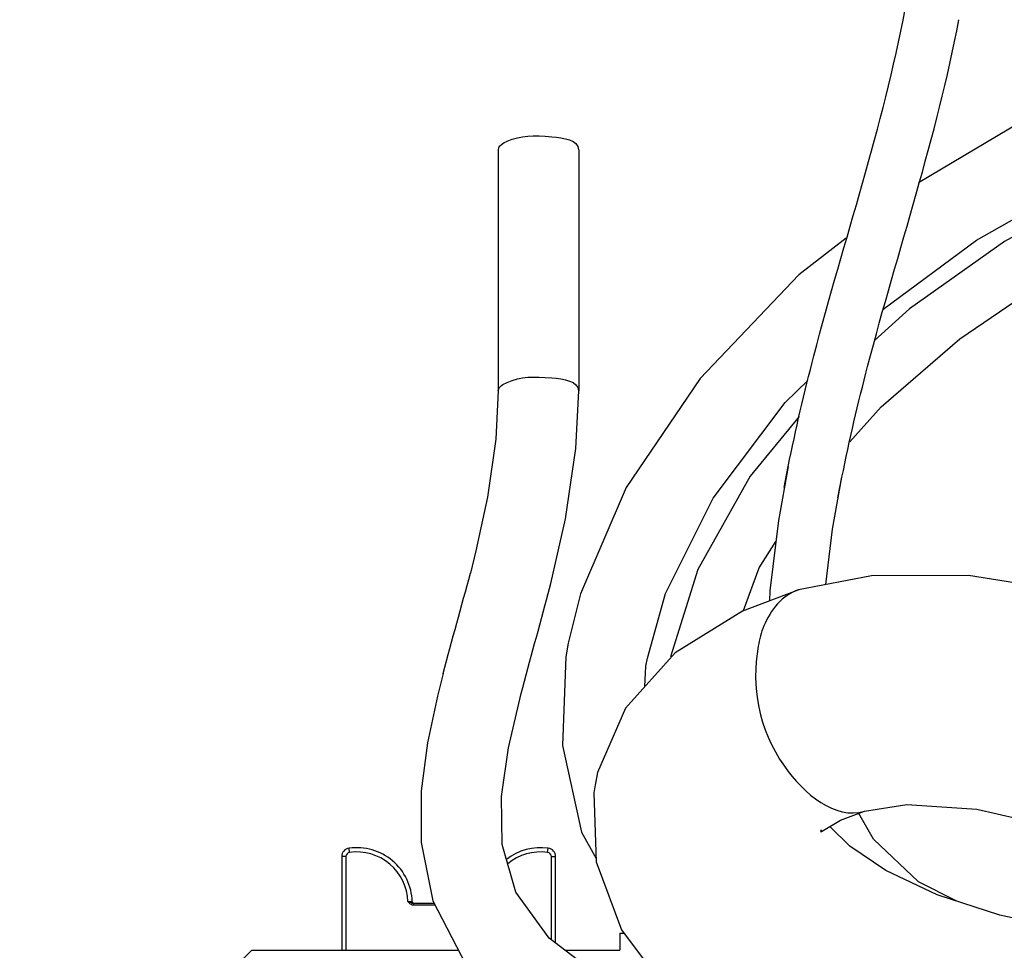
# Model space of a CAD drawing. Header units: millimetres. Extents: x 0 to 11890, y 0 to 8410.
# Tile 95 of 137: x 6881 to 6996, y 5502 to 5611. Entities that reach past the tile are written whole.
import ezdxf

# ---------------------------------------------------------------- set-up
doc = ezdxf.new("R2010")
doc.units = ezdxf.units.MM
doc.header["$LTSCALE"] = 653.95
doc.layers.get('0').update_dxf_attribs({"linetype": 'CONTINUOUS'})
for name, color, linetype in [('304103000010DXF_CONTINUOUS_LINE', 7, 'CONTINUOUS'), ('304107000038DXF_CONTINUOUS_LINE', 7, 'CONTINUOUS'), ('QJR6-2000HBUDXF_CONTINUOUS_LINE', 7, 'CONTINUOUS'), ('ZUIDAYUNDONGDXF_CONTINUOUS_LINE', 7, 'CONTINUOUS'), ('ZUIDAYUNDONGFANWEIDXF_DIMENSION', 7, 'CONTINUOUS')]:
    doc.layers.add(name, color=color, linetype=linetype)
doc.styles.get("Standard").update_dxf_attribs({"font": 'txt', "width": 0.7})
doc.dimstyles.new('DIMSTYLE_3', dxfattribs={"dimtxt": 120, "dimasz": 60, "dimexe": 1, "dimexo": 0, "dimgap": 3, "dimtad": 1, "dimdsep": 46, "dimtxsty": 'Standard', "dimblk": '_FILLED', "dimblk1": '_FILLED', "dimblk2": '_FILLED', "dimcen": 0.09, "dimclrt": 5, "dimazin": 2, "dimtp": 0.5, "dimtm": 0.5, "dimtfac": 1, "dimtofl": 0, "dimtmove": 0, "dimatfit": 3, "dimldrblk": '_FILLED', "dimfxl": 0, "dimtolj": 1, "dimarcsym": 0})
doc.dimstyles.new('DIMSTYLE_4', dxfattribs={"dimtxt": 120, "dimasz": 60, "dimexe": 1, "dimexo": 0, "dimgap": 3, "dimtad": 1, "dimdsep": 46, "dimtxsty": 'Standard', "dimblk": '_FILLED', "dimblk1": '_FILLED', "dimblk2": '_FILLED', "dimcen": 0.09, "dimclrt": 5, "dimazin": 2, "dimtp": 0.8, "dimtm": 0.8, "dimtfac": 1, "dimtofl": 0, "dimtmove": 0, "dimatfit": 3, "dimldrblk": '_FILLED', "dimfxl": 0, "dimtolj": 1, "dimarcsym": 0})
doc.dimstyles.new('DIMSTYLE_5', dxfattribs={"dimtxt": 120, "dimasz": 60, "dimexe": 1, "dimexo": 0, "dimgap": 3, "dimtad": 1, "dimdec": 0, "dimdsep": 46, "dimtxsty": 'Standard', "dimblk": '_FILLED', "dimblk1": '_FILLED', "dimblk2": '_FILLED', "dimcen": 0.09, "dimclrt": 5, "dimazin": 2, "dimtp": 1.2, "dimtm": 1.2, "dimtfac": 1, "dimtdec": 0, "dimtofl": 0, "dimtmove": 0, "dimatfit": 3, "dimldrblk": '_FILLED', "dimfxl": 0, "dimtolj": 1, "dimarcsym": 0})
doc.dimstyles.new('DIMSTYLE_6', dxfattribs={"dimtxt": 120, "dimasz": 60, "dimexe": 1, "dimexo": 0, "dimgap": 3, "dimtad": 0, "dimtih": 1, "dimtoh": 1, "dimdec": 0, "dimdsep": 46, "dimtxsty": 'Standard', "dimblk": '_FILLED', "dimblk1": '_FILLED', "dimblk2": '_FILLED', "dimcen": 0.09, "dimclrt": 5, "dimazin": 2, "dimtp": 1.2, "dimtm": 1.2, "dimtfac": 1, "dimtdec": 0, "dimtofl": 0, "dimtmove": 0, "dimatfit": 3, "dimldrblk": '_FILLED', "dimfxl": 0, "dimtolj": 1, "dimarcsym": 0})

# ---------------------------------------------------------------- blocks, each defined once
blk = doc.blocks.new('_FILLED')
at = {"color": 0, "linetype": 'ByBlock'}
blk.add_solid([(0, 0), (-1, 0.1667), (-1, -0.1667)], dxfattribs=at)
blk = doc.blocks.new('*D3')
at = {"layer": 'ZUIDAYUNDONGFANWEIDXF_DIMENSION', "color": 2, "linetype": 'Continuous'}
for p, q in [((7101.47, 5463.74), (7101.47, 6937.27)), ((7291.47, 6503.74), (7291.47, 6937.27)), ((7101.47, 6927.27), (6805.23, 6927.27)), ((6805.23, 6927.27), (7196.47, 6927.27)), ((7411.47, 6927.27), (7196.47, 6927.27)), ((7291.47, 6927.27), (7411.47, 6927.27))]:
    blk.add_line(p, q, dxfattribs=at)
at = {"layer": 'ZUIDAYUNDONGFANWEIDXF_DIMENSION', "color": 2, "linetype": 'Continuous', "xscale": 60, "yscale": 60, "zscale": 60}
blk.add_blockref('_FILLED', (7101.47, 6927.27), dxfattribs=at)
at = {"layer": 'ZUIDAYUNDONGFANWEIDXF_DIMENSION', "color": 2, "linetype": 'Continuous', "xscale": 60, "yscale": 60, "zscale": 60, "rotation": 180}
blk.add_blockref('_FILLED', (7291.47, 6927.27), dxfattribs=at)
blk = doc.blocks.new('*D6')
at = {"layer": 'ZUIDAYUNDONGFANWEIDXF_DIMENSION', "color": 2, "linetype": 'Continuous'}
for p, q in [((7251.47, 5703.74), (6581.29, 5703.74)), ((6591.29, 5703.74), (6591.29, 5476.24)), ((6591.29, 5248.74), (6591.29, 5476.24)), ((6969.62, 5248.74), (6581.29, 5248.74))]:
    blk.add_line(p, q, dxfattribs=at)
at = {"layer": 'ZUIDAYUNDONGFANWEIDXF_DIMENSION', "color": 2, "linetype": 'Continuous', "xscale": 60, "yscale": 60, "zscale": 60}
for p, rotation in [((6591.29, 5703.74), 90), ((6591.29, 5248.74), 270)]:
    blk.add_blockref('_FILLED', p, dxfattribs=dict(at, rotation=rotation))
blk = doc.blocks.new('*D7')
at = {"layer": 'ZUIDAYUNDONGFANWEIDXF_DIMENSION', "color": 2, "linetype": 'Continuous'}
for p, q in [((7880.46, 6795.21), (6197.14, 6795.21)), ((6207.14, 6795.21), (6207.14, 6021.97)), ((6207.14, 5248.74), (6207.14, 6021.97)), ((6969.62, 5248.74), (6197.14, 5248.74))]:
    blk.add_line(p, q, dxfattribs=at)
at = {"layer": 'ZUIDAYUNDONGFANWEIDXF_DIMENSION', "color": 2, "linetype": 'Continuous', "xscale": 60, "yscale": 60, "zscale": 60}
for p, rotation in [((6207.14, 6795.21), 90), ((6207.14, 5248.74), 270)]:
    blk.add_blockref('_FILLED', p, dxfattribs=dict(at, rotation=rotation))
blk = doc.blocks.new('*D13')
at = {"layer": 'ZUIDAYUNDONGFANWEIDXF_DIMENSION', "color": 2, "linetype": 'Continuous'}
blk.add_line((5467.12, 5703.74), (5467.12, 3720.99), dxfattribs=at)

msp = doc.modelspace()

# ---------------------------------------------------------------- linework, layer by layer
at = {"layer": '304103000010DXF_CONTINUOUS_LINE', "color": 7, "linetype": 'Continuous'}
for p, q in [((6951.466, 5503.735), (6951.466, 5501.735)), ((6951.466, 5503.735), (6951.955, 5503.735)), ((6906.466, 5499.735), (6908.466, 5501.735)), ((6908.466, 5501.735), (6932.625, 5501.735)), ((6945.07, 5501.735), (6951.466, 5501.735))]:
    msp.add_line(p, q, dxfattribs=at)
at = {"layer": '304107000038DXF_CONTINUOUS_LINE', "color": 9, "linetype": 'Continuous'}
for p, q in [((6919.898, 5513.179), (6919.829, 5513.674)), ((6943.034, 5513.179), (6943.102, 5513.674)), ((6919.466, 5512.684), (6918.966, 5512.684)), ((6919.466, 5512.684), (6919.466, 5501.735)), ((6943.466, 5502.957), (6943.466, 5512.684)), ((6943.466, 5512.684), (6943.966, 5512.684)), ((6926.712, 5507.435), (6927.213, 5507.429)), ((6927.345, 5507.235), (6927.345, 5507.035)), ((6927.345, 5507.035), (6929.864, 5507.035))]:
    msp.add_line(p, q, dxfattribs=at)
at = {"layer": '304107000038DXF_CONTINUOUS_LINE', "color": 7, "linetype": 'Continuous'}
for p, q in [((6918.966, 5512.684), (6918.966, 5501.735)), ((6943.966, 5502.576), (6943.966, 5512.684)), ((6927.345, 5507.235), (6929.76, 5507.235))]:
    msp.add_line(p, q, dxfattribs=at)
for centre, radius, start, end in [((6919.966, 5512.684), 1, 97.83748, 180), ((6920.716, 5507.235), 6.5, 1.71058, 97.83748), ((6942.216, 5507.235), 6.5, 82.16252, 127.97715), ((6942.966, 5512.684), 1, 0, 82.16252), ((6927.413, 5507.435), 0.2, 181.71071, 270)]:
    msp.add_arc(centre, radius, start, end, dxfattribs=at)
at = {"layer": '304107000038DXF_CONTINUOUS_LINE', "color": 9, "linetype": 'Continuous'}
for centre, radius, start, end in [((6919.966, 5512.684), 0.5, 97.83748, 180), ((6920.716, 5507.235), 6, 1.91021, 97.83748), ((6942.216, 5507.235), 6, 82.16252, 129.87974), ((6942.966, 5512.684), 0.5, 0, 82.16252)]:
    msp.add_arc(centre, radius, start, end, dxfattribs=at)
for points, knots in [([(6926.712, 5507.435), (6926.82, 5507.398), (6927.026, 5507.327), (6927.237, 5507.235), (6927.345, 5507.235)], [0, 0, 0, 0, 0.5136638, 1, 1, 1, 1]), ([(6926.712, 5507.435), (6926.796, 5507.337), (6926.963, 5507.143), (6927.218, 5507.035), (6927.345, 5507.035)], [0, 0, 0, 0, 0.5032994, 1, 1, 1, 1])]:
    msp.add_open_spline(points, degree=3, knots=knots, dxfattribs=at)
at = {"layer": 'QJR6-2000HBUDXF_CONTINUOUS_LINE', "color": 7, "linetype": 'Continuous'}
for p, q in [((6937.266, 5595.328), (6937.266, 5567.138)), ((6937.276, 5595.328), (6937.314, 5595.559)), ((6946.666, 5595.328), (6946.666, 5567.135)), ((6972.432, 5564.132), (6966.719, 5557.16)), ((6971.148, 5558.283), (6970.017, 5551.983)), ((6970.677, 5555.831), (6971.148, 5558.283)), ((6976.963, 5554.629), (6977.423, 5557.028)), ((6970.017, 5551.983), (6969.001, 5543.772)), ((6934.003, 5545.836), (6934.004, 5545.839)), ((6969.001, 5543.772), (6968.958, 5542.588)), ((6972.372, 5543.871), (6972.351, 5543.864)), ((6930.814, 5534.048), (6930.827, 5534.1)), ((6939.917, 5531.705), (6939.928, 5531.744)), ((6981.093, 5514.743), (6979.4, 5517.745)), ((6978.338, 5513.905), (6975.99, 5516.195)), ((6943.222, 5503.142), (6939.332, 5508.527)), ((6929.609, 5507.524), (6933.486, 5500.083)), ((6949.818, 5498.119), (6943.222, 5503.142))]:
    msp.add_line(p, q, dxfattribs=at)
at = {"layer": 'QJR6-2000HBUDXF_CONTINUOUS_LINE', "color": 9, "linetype": 'Continuous'}
for p, q in [((6937.266, 5567.139), (6937.314, 5567.368)), ((6980.047, 5517.984), (6980.051, 5517.986))]:
    msp.add_line(p, q, dxfattribs=at)
at = {"layer": 'QJR6-2000HBUDXF_CONTINUOUS_LINE', "color": 7, "linetype": 'Continuous'}
for points in [[(7026.986, 5609.716), (7014.377, 5605.85), (6999.615, 5599.326), (6986.368, 5591.462)], [(6982.216, 5576.662), (6993.165, 5584.745), (7005.603, 5591.809), (7018.815, 5597.46), (7031.442, 5601.232)], [(7032.538, 5599.784), (7020.685, 5596.299), (7008.202, 5591.085), (6996.431, 5584.603), (6985.302, 5576.729), (6981.238, 5573.015)], [(6978.35, 5561.182), (6982.008, 5565.286), (6991.193, 5573.208), (7001.335, 5580.103), (7012.134, 5585.868), (7023.597, 5590.538), (7036.019, 5594.119), (7036.466, 5594.194)], [(6977.902, 5584.987), (6972.396, 5580.684), (6960.841, 5568.59), (6952.191, 5555.84), (6946.871, 5543.405), (6945.448, 5537.629)], [(6962.359, 5554.602), (6970.786, 5565.777), (6973.445, 5568.351)], [(6937.266, 5567.139), (6936.99, 5561.501), (6936.023, 5554.714), (6934.659, 5548.435), (6934.003, 5545.836)], [(6943.097, 5543.455), (6943.397, 5544.622), (6945.106, 5552.161), (6946.33, 5560.413), (6946.666, 5567.135)], [(6966.719, 5557.16), (6960.582, 5546.25), (6957.396, 5536.029)], [(6975.549, 5544.486), (6976.336, 5550.964), (6977.423, 5557.028)], [(6954.689, 5535.892), (6956.81, 5543.453), (6962.359, 5554.602)], [(6965.917, 5541.445), (6967.747, 5546.447), (6969.715, 5549.542)], [(7104.606, 5510.023), (7096.977, 5509.653), (7089.332, 5510.959), (7081.765, 5513.153), (7074.242, 5515.862), (7066.328, 5519.068), (7058.206, 5522.583), (7049.874, 5526.297), (7041.265, 5530.125), (7032.283, 5533.979), (7022.918, 5537.704), (7013.152, 5541.085), (7002.952, 5543.852), (6992.229, 5545.547), (6980.869, 5545.521), (6972.351, 5543.864)], [(6972.372, 5543.871), (6965.793, 5541.398), (6957.918, 5536.504), (6952.126, 5530.059), (6948.876, 5522.516), (6948.571, 5521.048)], [(6945.447, 5537.625), (6945.178, 5536.043), (6944.786, 5525.661)], [(6954.403, 5532.593), (6954.526, 5534.957), (6954.686, 5535.875)], [(6930.827, 5534.1), (6930.154, 5531.432), (6928.991, 5525.997), (6928.25, 5520.383), (6928.239, 5514.339), (6929.609, 5507.524)], [(6939.332, 5508.527), (6937.714, 5514.093), (6937.628, 5519.733), (6938.449, 5525.425), (6939.928, 5531.744)], [(6944.786, 5525.661), (6947.009, 5515.564), (6948.693, 5512.457)], [(6948.58, 5521.099), (6948.431, 5520.138), (6948.706, 5512.063), (6951.668, 5504.118), (6957.224, 5496.695), (6965.525, 5489.858), (6971.797, 5486.504)], [(6980.051, 5517.986), (6984.989, 5518.788), (6993.178, 5518.219), (7002.7, 5516.037), (7013.006, 5512.582), (7023.926, 5508.204), (7035.51, 5503.14), (7047.673, 5497.718), (7060.233, 5492.369), (7073.085, 5487.589), (7086.093, 5484.009), (7099.039, 5482.458), (7111.35, 5483.886), (7122.04, 5488.581), (7127.872, 5493.299)], [(6975.008, 5515.815), (6974.921, 5515.614), (6975.043, 5515.628), (6977.259, 5516.954), (6980.047, 5517.984)], [(6990.841, 5507.469), (6986.358, 5509.724), (6981.093, 5514.743)], [(7001.04, 5504.72), (6995.862, 5505.842), (6988.545, 5508.214), (6982.544, 5511.069), (6978.338, 5513.905)]]:
    msp.add_lwpolyline(points, dxfattribs=at)
for points, knots in [([(6971.148, 5558.283), (6972.015, 5562.632), (6976.213, 5580.547), (6982.228, 5598.023), (6984.813, 5611.74)], [0, 0, 0, 0, 0.2411215, 1, 1, 1, 1]), ([(6977.423, 5557.028), (6978.291, 5561.379), (6982.508, 5579.304), (6988.503, 5596.8), (6991.097, 5610.528)], [0, 0, 0, 0, 0.2410464, 1, 1, 1, 1]), ([(6938.302, 5596.316), (6939.904, 5597.008), (6942.403, 5597.057), (6946.596, 5596.492), (6946.658, 5595.328)], [0, 0, 0, 0, 0.5994696, 1, 1, 1, 1]), ([(6937.314, 5595.559), (6937.382, 5595.72), (6937.702, 5596.027), (6938.076, 5596.219), (6938.302, 5596.316)], [0, 0, 0, 0, 0.4136821, 1, 1, 1, 1])]:
    msp.add_open_spline(points, degree=3, knots=knots, dxfattribs=at)
at = {"layer": 'QJR6-2000HBUDXF_CONTINUOUS_LINE', "color": 9, "linetype": 'Continuous'}
for points, knots in [([(6938.302, 5568.126), (6939.904, 5568.817), (6942.403, 5568.867), (6946.596, 5568.301), (6946.658, 5567.138)], [0, 0, 0, 0, 0.5994767, 1, 1, 1, 1]), ([(6937.314, 5567.368), (6937.382, 5567.529), (6937.702, 5567.837), (6938.076, 5568.028), (6938.302, 5568.126)], [0, 0, 0, 0, 0.4136821, 1, 1, 1, 1]), ([(6972.351, 5543.864), (6970.484, 5543.304), (6968.445, 5540.744), (6967.783, 5538.092), (6967.641, 5537.287)], [0, 0, 0, 0, 0.7043649, 1, 1, 1, 1]), ([(6967.641, 5537.287), (6966.81, 5532.575), (6968.198, 5523.981), (6976.613, 5516.98), (6980.047, 5517.985)], [0, 0, 0, 0, 0.572058, 1, 1, 1, 1])]:
    msp.add_open_spline(points, degree=3, knots=knots, dxfattribs=at)
at = {"layer": 'QJR6-2000HBUDXF_CONTINUOUS_LINE', "color": 7, "linetype": 'Continuous'}
for points in [[(6930.827, 5534.1), (6931.85, 5538.021), (6932.984, 5541.913), (6934.003, 5545.836)], [(6939.928, 5531.744), (6940.948, 5535.657), (6942.08, 5539.541), (6943.097, 5543.455)]]:
    msp.add_open_spline(points, degree=3, dxfattribs=at)
at = {"layer": 'ZUIDAYUNDONGDXF_CONTINUOUS_LINE', "color": 2, "linetype": 'Continuous'}
msp.add_arc((7291.466, 5703.735), 1824.344, 295, 180, dxfattribs=at)

# ---------------------------------------------------------------- dimensions: what is measured, and where the dimension line sits
at = {"layer": 'ZUIDAYUNDONGFANWEIDXF_DIMENSION', "color": 2, "linetype": 'Continuous'}
for base, p1, p2, angle, dimstyle, picture, middle in [((7101.466, 6927.267), (7291.466, 6503.735), (7101.466, 5463.735), 180, 'DIMSTYLE_3', '*D3', (6805.226, 6927.267)), ((6207.143, 6795.206), (6969.618, 5248.735), (7880.459, 6795.206), 90, 'DIMSTYLE_5', '*D7', (6207.143, 5853.97)), ((6591.29, 5248.735), (7251.466, 5703.735), (6969.618, 5248.735), 270, 'DIMSTYLE_4', '*D6', (6591.29, 5350.235))]:
    dim = msp.add_linear_dim(base=base, p1=p1, p2=p2, angle=angle, dimstyle=dimstyle, dxfattribs=at)
    dim.commit()
    dim.dimension.update_dxf_attribs({"geometry": picture, "text_midpoint": middle, "dimtype": 160})
dim = msp.add_ordinate_dim(feature_location=(5467.121, 5703.735), offset=(0, -1982.75), dtype=1, origin=(7101.466, 5703.735), dimstyle='DIMSTYLE_6', override={"dimgap": 29.999919, "dimtad": 1, "dimtih": 0, "dimtoh": 0}, dxfattribs=at)
dim.commit()
dim.dimension.update_dxf_attribs({"geometry": '*D13', "text_midpoint": (5437.121, 3324.985)})

doc.saveas('drawing.dxf')
